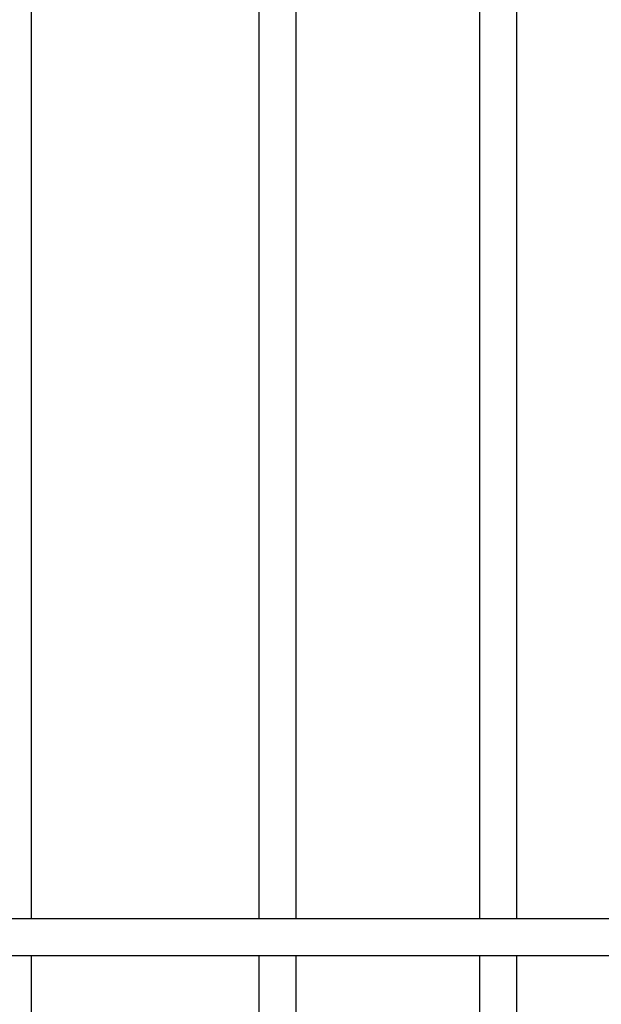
# Model space of a CAD drawing. Header units: inches. Extents: x 24 to 1128, y -58 to 748.
# Tile 59 of 256: x 134 to 147, y 244 to 266. Entities that reach past the tile are written whole.
import ezdxf

# ---------------------------------------------------------------- set-up
doc = ezdxf.new("R2010")
doc.units = ezdxf.units.IN
doc.header["$LTSCALE"] = 32
doc.header["$MEASUREMENT"] = 0
doc.layers.add('Dimension (ANSI)', color=7, linetype='Continuous', lineweight=25)
doc.layers.add('Visible (ANSI)', color=7, linetype='Continuous', lineweight=30)
doc.styles.add('Note Text (ANSI)', font='tahoma.ttf')
doc.dimstyles.new('SB Fraction-16 (ANSI)', dxfattribs={"dimscale": 32, "dimtxt": 0.125, "dimasz": 0.098425, "dimexe": 0.125, "dimexo": 0.0625, "dimgap": 0.031496, "dimtad": 0, "dimtih": 1, "dimtoh": 1, "dimdec": 4, "dimrnd": 1e-08, "dimzin": 0, "dimdsep": 46, "dimlunit": 5, "dimtxsty": 'Note Text (ANSI)', "dimcen": 0.09, "dimdle": 0.393701, "dimclrd": 256, "dimclre": 256, "dimclrt": 256, "dimadec": 0, "dimazin": 3, "dimtfac": 0.96, "dimtofl": 0, "dimtmove": 0, "dimatfit": 3, "dimfxl": 1, "dimfrac": 2, "dimtolj": 1, "dimtzin": 12, "dimlwd": -1, "dimlwe": -1, "dimarcsym": 0})

# ---------------------------------------------------------------- blocks, each defined once
blk = doc.blocks.new('*D16')
at = {"layer": 'Defpoints', "color": 0, "transparency": 16777216}
for p in [(169.85, 459.484), (76.459, 171.772), (131.912, 171.772)]:
    blk.add_point(p, dxfattribs=at)
at = {"layer": 'Dimension (ANSI)', "transparency": 16777216}
for p, q in [((167.85, 459.484), (72.459, 459.484)), ((76.459, 456.334), (76.459, 319.161)), ((76.459, 174.922), (76.459, 312.095)), ((129.912, 171.772), (72.459, 171.772))]:
    blk.add_line(p, q, dxfattribs=at)
for points in [[(75.934, 456.334), (76.984, 456.334), (76.459, 459.484)], [(75.934, 174.922), (76.984, 174.922), (76.459, 171.772)]]:
    blk.add_solid(points, dxfattribs=at)
at = {"layer": 'Dimension (ANSI)', "transparency": 16777216, "insert": (64.273, 318.153), "char_height": 4, "attachment_point": 1, "style": 'Note Text (ANSI)'}
blk.add_mtext('\\A1;287 11/16', dxfattribs=at)

msp = doc.modelspace()

# ---------------------------------------------------------------- linework, layer by layer
at = {"layer": 'Visible (ANSI)'}
for p, q in [((139.12541, 296.60501), (139.12541, 246.0542)), ((139.96541, 296.60501), (139.96541, 246.0542)), ((133.96541, 291.50158), (133.96541, 246.0542)), ((144.12541, 284.68702), (144.12541, 246.0542)), ((144.96541, 284.68702), (144.96541, 246.0542)), ((153.42041, 246.0542), (130.33791, 246.0542)), ((153.42041, 245.2142), (130.33791, 245.2142)), ((133.96541, 245.2142), (133.96541, 243.23158)), ((139.12541, 245.2142), (139.12541, 243.3722)), ((139.96541, 245.2142), (139.96541, 243.3722)), ((144.12541, 245.2142), (144.12541, 229.23458)), ((144.96541, 245.2142), (144.96541, 229.23458))]:
    msp.add_line(p, q, dxfattribs=at)

# ---------------------------------------------------------------- dimensions: what is measured, and where the dimension line sits
at = {"layer": 'Dimension (ANSI)'}
dim = msp.add_linear_dim(base=(76.45942, 171.77197), p1=(169.84967, 459.48367), p2=(131.91217, 171.77197), angle=270, dimstyle='SB Fraction-16 (ANSI)', override={"dimgap": 0.031496, "dimdec": 4, "dimtol": 0, "dimlim": 0, "dimtp": 0, "dimtm": 0, "dimtdec": 2, "dimatfit": 1}, dxfattribs=at)
dim.commit()
dim.dimension.update_dxf_attribs({"geometry": '*D16', "text_midpoint": (76.45942, 315.62782), "dimtype": 160})

doc.saveas('drawing.dxf')
